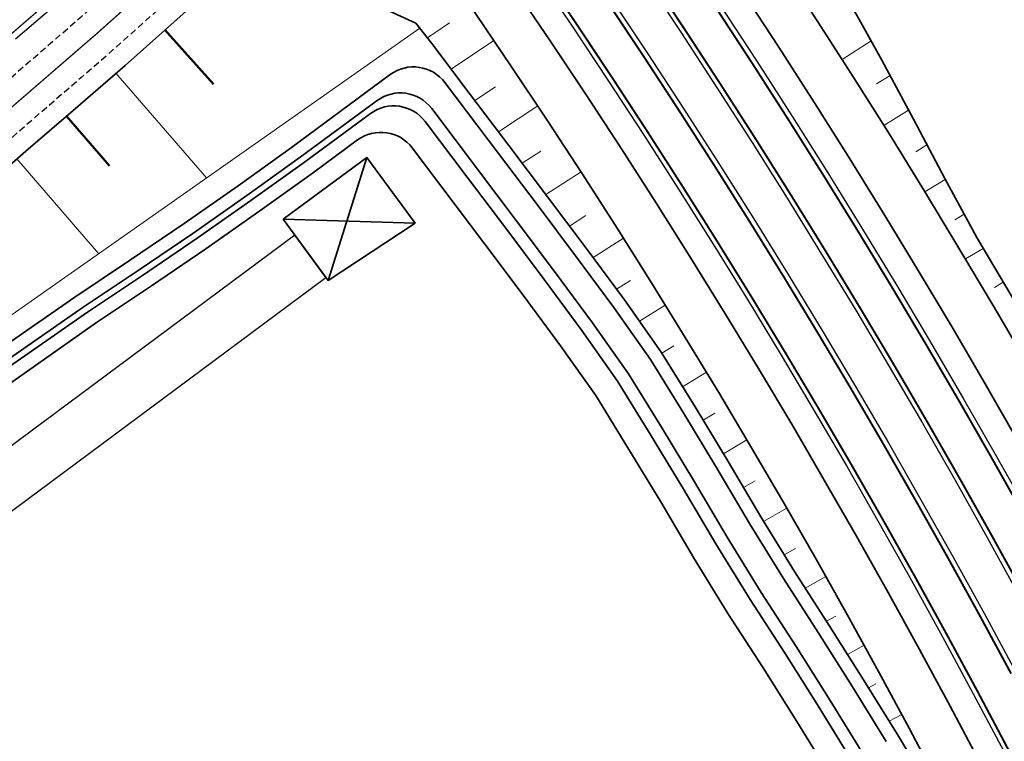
# Model space of a CAD drawing. Header units: metres. Extents: x 154839 to 161660, y 370737 to 378039.
# Tile 97 of 121: x 156334 to 156409, y 376374 to 376429. Entities that reach past the tile are written whole.
import ezdxf

# ---------------------------------------------------------------- set-up
doc = ezdxf.new("R2010")
doc.units = ezdxf.units.M
for name, pattern in [('DASHED', [0.75, 0.5, -0.25]), ('VW-1-3_STREEP', [4, 1, -3]), ('VW-3-3_STREEP', [6, 3, -3]), ('VW-FP2-1000', [3, 0.3, -2.7])]:
    doc.linetypes.add(name, pattern=pattern)
for name, color, linetype, lineweight in [('B-WE-GW-TALUDARCERING_KORT-G', 100, 'Continuous', 18), ('B-WE-GW-TALUDARCERING_LANG-G', 100, 'Continuous', 18), ('N-WE-GW-GRONDWERK-G', 100, 'Continuous', 35), ('N-WE-GW-GRONDWERK_BERM-G', 100, 'Continuous', 35), ('N-WE-GW-WATERGANG-G', 130, 'Continuous', 35), ('n-we-ri-persleiding_gemaal-g', 210, 'Continuous', 35), ('N-WE-VH-VERHARDING_HALFVERHARDING_BERM-G', 252, 'Continuous', 35), ('N-WE-VH-VERHARDING_KANTVERHARDING-G', 210, 'Continuous', 30), ('N-WE-VH-VERHARDING_KANTVERHARDING-G-toekomst', 210, 'DASHED', 30), ('N-WE-VW-MARKERING_LANGS_STREEP_13_010-g', 7, 'VW-1-3_STREEP', 35), ('N-WE-VW-MARKERING_LANGS_STREEP_30270_010-G', 7, 'VW-FP2-1000', 35), ('N-WE-VW-MARKERING_LANGS_STREEP_33_015-G', 7, 'VW-3-3_STREEP', 35), ('N-WE-VW-MARKERING_LANGS_STREEP_DOORGETROKKEN_015-G', 7, 'Continuous', 35), ('N-XX-GW-TALUDARCERING-S', 90, 'Continuous', 25), ('N-XX-GW-TALUDARCERING_KORT-G', 90, 'Continuous', 50), ('N-XX-GW-TALUDARCERING_LANG-G', 90, 'Continuous', 18), ('N-XX-VH-KANTVERHARDING-G', 3, 'Continuous', 35)]:
    doc.layers.add(name, color=color, linetype=linetype, lineweight=lineweight)

# ---------------------------------------------------------------- blocks, each defined once
blk = doc.blocks.new('*U454')
at = {"layer": 'N-XX-GW-TALUDARCERING_KORT-G'}
for p, q in [((156344.816, 376428.183), (156348.525, 376424.026)), ((156337.294, 376421.595), (156340.58, 376417.796))]:
    blk.add_line(p, q, dxfattribs=at)
at = {"layer": 'N-XX-GW-TALUDARCERING_LANG-G'}
for p, q in [((156341.076, 376424.866), (156347.979, 376416.883)), ((156333.512, 376418.324), (156339.751, 376411.111))]:
    blk.add_line(p, q, dxfattribs=at)

msp = doc.modelspace()

# ---------------------------------------------------------------- linework, layer by layer
at = {"layer": 'B-WE-GW-TALUDARCERING_KORT-G'}
for p, q in [((156364.854, 376427.568), (156366.538, 376428.721)), ((156400.166, 376424.708), (156399.132, 376424.054)), ((156368.475, 376422.784), (156370.04, 376423.832)), ((156402.982, 376419.41), (156402.121, 376418.878)), ((156372.092, 376417.997), (156373.511, 376418.926)), ((156375.702, 376413.204), (156376.951, 376414.005)), ((156405.813, 376414.12), (156405.096, 376413.686)), ((156379.285, 376408.392), (156380.352, 376409.06)), ((156408.798, 376408.916), (156408.126, 376408.519)), ((156382.753, 376403.496), (156383.67, 376404.058)), ((156385.898, 376398.387), (156386.8, 376398.926)), ((156388.982, 376393.24), (156389.873, 376393.761)), ((156392.09, 376388.108), (156392.933, 376388.589)), ((156395.316, 376383.049), (156396.024, 376383.444)), ((156398.514, 376377.973), (156399.071, 376378.276))]:
    msp.add_line(p, q, dxfattribs=at)
at = {"layer": 'B-WE-GW-TALUDARCERING_LANG-G'}
for p, q in [((156366.669, 376425.18), (156369.917, 376427.379)), ((156398.722, 376427.338), (156396.498, 376425.916)), ((156370.284, 376420.391), (156373.273, 376422.371)), ((156401.58, 376422.062), (156399.687, 376420.878)), ((156373.899, 376415.602), (156376.575, 376417.336)), ((156404.381, 376416.756), (156402.829, 376415.806)), ((156377.499, 376410.802), (156379.817, 376412.271)), ((156407.274, 376411.501), (156405.923, 376410.692)), ((156381.032, 376405.953), (156383.007, 376407.176)), ((156384.331, 376400.945), (156386.148, 376402.045)), ((156387.45, 376395.819), (156389.242, 376396.879)), ((156390.514, 376390.661), (156392.281, 376391.681)), ((156393.691, 376385.571), (156395.26, 376386.456)), ((156396.92, 376380.514), (156398.184, 376381.21)), ((156400.09, 376375.42), (156401.054, 376375.938))]:
    msp.add_line(p, q, dxfattribs=at)
at = {"layer": 'B-WE-GW-TALUDARCERING_LANG-G', "flags": 128}
msp.add_lwpolyline([(156364.266, 376428.309), (156328.155, 376402.976), (156299.461, 376385.383), (156278.666, 376368.476), (156259.486, 376352.436), (156243.507, 376340.337)], dxfattribs=at)
at = {"layer": 'N-WE-GW-GRONDWERK-G', "elevation": 0, "flags": 128}
for points in [[(156386.718, 376447.347), (156389.12, 376443.509), (156391.79, 376439.136), (156394.445, 376434.758), (156397.036, 376430.342), (156399.542, 376425.877), (156401.955, 376421.359), (156404.34, 376416.831), (156406.779, 376412.341), (156409.37, 376407.946), (156411.931, 376403.533), (156414.463, 376399.104), (156416.965, 376394.657), (156419.339, 376390.141), (156421.559, 376385.543), (156423.695, 376380.906), (156425.798, 376376.258), (156427.866, 376371.605), (156429.904, 376366.949)], [(156363.969, 376428.684), (156365.185, 376427.15), (156368.124, 376423.249), (156371.072, 376419.349), (156374.02, 376415.442), (156376.963, 376411.525), (156379.883, 376407.586), (156382.703, 376403.579), (156385.276, 376399.417), (156387.807, 376395.228), (156390.296, 376391.015), (156392.868, 376386.848), (156395.525, 376382.725), (156398.143, 376378.574), (156400.721, 376374.396), (156403.259, 376370.192), (156405.757, 376365.959), (156408.22, 376361.696)]]:
    msp.add_lwpolyline(points, dxfattribs=at)
at = {"layer": 'N-WE-GW-GRONDWERK-G', "flags": 128}
msp.add_lwpolyline([(156351.248, 376434.523), (156363.969, 376428.684)], dxfattribs=at)
at = {"layer": 'N-WE-GW-GRONDWERK_BERM-G', "elevation": 0, "flags": 128}
for points in [[(156376.012, 376455.943), (156377.422, 376454.004), (156380.38, 376449.863), (156383.304, 376445.698), (156386.193, 376441.508), (156389.047, 376437.295), (156391.866, 376433.058), (156394.649, 376428.797), (156397.397, 376424.514), (156400.109, 376420.207), (156402.785, 376415.879), (156405.425, 376411.528), (156408.029, 376407.155), (156410.596, 376402.761)], [(156359.769, 376441.893), (156360.061, 376441.491), (156362.916, 376437.495), (156365.737, 376433.476), (156368.525, 376429.433), (156371.279, 376425.367), (156373.999, 376421.279), (156376.685, 376417.167), (156379.337, 376413.034), (156381.954, 376408.879), (156384.536, 376404.702), (156387.084, 376400.503), (156389.596, 376396.284), (156392.073, 376392.043), (156394.515, 376387.782), (156396.921, 376383.501), (156399.291, 376379.201), (156401.626, 376374.88), (156403.924, 376370.54), (156406.187, 376366.18), (156408.419, 376361.796), (156410.621, 376357.39)]]:
    msp.add_lwpolyline(points, dxfattribs=at)
at = {"layer": 'N-WE-GW-WATERGANG-G', "flags": 128}
for points in [[(156329.663, 376402.042), (156337.925, 376407.776), (156342.12, 376410.57), (156346.279, 376413.404), (156350.398, 376416.285), (156354.477, 376419.213), (156362.011, 376424.765, -0.41064), (156366.184, 376424.158), (156370.275, 376418.746), (156373.221, 376414.84), (156376.162, 376410.927), (156379.072, 376407.001), (156381.868, 376403.027), (156384.423, 376398.895), (156386.949, 376394.716), (156389.44, 376390.498), (156392.022, 376386.314), (156394.682, 376382.187), (156397.295, 376378.045), (156399.867, 376373.875)], [(156398.16, 376372.833), (156395.598, 376376.986), (156392.996, 376381.112), (156390.33, 376385.247), (156387.727, 376389.464), (156385.232, 376393.69), (156382.716, 376397.852), (156380.198, 376401.925), (156377.45, 376405.83), (156374.559, 376409.731), (156371.623, 376413.637), (156368.679, 376417.54), (156365.175, 376422.176, 0.41064), (156361.002, 376422.783), (156355.131, 376418.457), (156351.052, 376415.529), (156346.933, 376412.648), (156342.774, 376409.814), (156338.58, 376407.02), (156330.317, 376401.286)], [(156330.645, 376400.908), (156338.907, 376406.642), (156343.101, 376409.436), (156347.26, 376412.27), (156351.38, 376415.151), (156355.458, 376418.079), (156360.497, 376421.792, -0.41064), (156364.67, 376421.186), (156367.881, 376416.937), (156370.824, 376413.035), (156373.758, 376409.133), (156376.64, 376405.244), (156379.363, 376401.374), (156381.863, 376397.33), (156384.373, 376393.177), (156386.871, 376388.947), (156389.484, 376384.714), (156392.152, 376380.574), (156394.749, 376376.457), (156397.307, 376372.312)], [(156331.377, 376400.061), (156339.593, 376405.848), (156343.785, 376408.645), (156347.945, 376411.479), (156352.064, 376414.36), (156356.142, 376417.287), (156359.519, 376419.776, -0.410927), (156363.694, 376419.167), (156369.226, 376411.832), (156372.155, 376407.936), (156375.018, 376404.073), (156377.693, 376400.272), (156380.157, 376396.287), (156382.656, 376392.151), (156385.159, 376387.913), (156387.793, 376383.646), (156390.466, 376379.499), (156393.052, 376375.398), (156395.599, 376371.271)]]:
    msp.add_lwpolyline(points, format="xyb", dxfattribs=at)
at = {"layer": 'n-we-ri-persleiding_gemaal-g'}
for p, q in [((156360.226, 376418.434), (156357.267, 376409.06)), ((156363.906, 376413.432), (156353.832, 376413.73))]:
    msp.add_line(p, q, dxfattribs=at)
at = {"layer": 'n-we-ri-persleiding_gemaal-g', "elevation": 0}
msp.add_lwpolyline([(156353.832, 376413.73), (156360.226, 376418.434), (156363.906, 376413.432), (156357.267, 376409.06)], close=True, dxfattribs=at)
at = {"layer": 'N-WE-VH-VERHARDING_HALFVERHARDING_BERM-G', "elevation": 0, "flags": 128}
for points in [[(156373.318, 376453.612), (156374.542, 376451.928), (156377.483, 376447.812), (156380.39, 376443.67), (156383.262, 376439.505), (156386.1, 376435.316), (156388.902, 376431.104), (156391.669, 376426.868), (156394.401, 376422.609), (156397.098, 376418.328), (156399.758, 376414.024), (156402.383, 376409.699), (156404.971, 376405.352), (156407.523, 376400.983), (156410.039, 376396.593)], [(156362.463, 376444.224), (156362.941, 376443.567), (156365.813, 376439.547), (156368.652, 376435.503), (156371.456, 376431.436), (156374.227, 376427.346), (156376.963, 376423.233), (156379.665, 376419.097), (156382.333, 376414.938), (156384.966, 376410.758), (156387.564, 376406.556), (156390.126, 376402.332), (156392.654, 376398.087), (156395.146, 376393.821), (156397.602, 376389.535), (156400.023, 376385.228), (156402.407, 376380.901), (156404.756, 376376.555), (156407.068, 376372.189), (156409.344, 376367.803)]]:
    msp.add_lwpolyline(points, dxfattribs=at)
at = {"layer": 'N-WE-VH-VERHARDING_KANTVERHARDING-G', "elevation": 0, "flags": 128}
for points in [[(156333.402, 376427.484), (156337.184, 376430.755), (156340.965, 376434.025), (156344.747, 376437.296), (156346.695, 376438.98), (156347.094, 376439.326), (156348.529, 376440.567), (156352.311, 376443.838), (156356.093, 376447.109), (156359.874, 376450.379), (156363.656, 376453.65), (156367.438, 376456.921), (156371.22, 376460.192), (156375.001, 376463.463), (156378.783, 376466.733), (156380.749, 376468.434), (156382.565, 376470.004), (156386.347, 376473.275), (156390.128, 376476.546), (156393.91, 376479.817)], [(156371.799, 376452.299), (156372.919, 376450.759), (156375.851, 376446.656), (156378.748, 376442.528), (156381.611, 376438.377), (156384.439, 376434.201), (156387.232, 376430.003), (156389.991, 376425.781), (156392.713, 376421.536), (156395.401, 376417.269), (156398.053, 376412.98), (156400.669, 376408.669), (156403.248, 376404.335), (156405.792, 376399.981), (156408.299, 376395.606), (156410.77, 376391.21)], [(156369.029, 376449.903), (156369.958, 376448.625), (156372.872, 376444.546), (156375.752, 376440.444), (156378.598, 376436.317), (156381.409, 376432.167), (156384.185, 376427.994), (156386.927, 376423.797), (156389.633, 376419.578), (156392.304, 376415.337), (156394.94, 376411.073), (156397.54, 376406.788), (156400.105, 376402.481), (156402.633, 376398.153), (156405.125, 376393.804), (156407.581, 376389.435), (156410, 376385.045)], [(156366.752, 376447.933), (156367.525, 376446.871), (156370.424, 376442.812), (156373.289, 376438.73), (156376.121, 376434.624), (156378.918, 376430.495), (156381.68, 376426.343), (156384.408, 376422.167), (156387.101, 376417.969), (156389.759, 376413.749), (156392.382, 376409.507), (156394.969, 376405.243), (156397.52, 376400.957), (156400.036, 376396.651), (156402.516, 376392.323), (156404.96, 376387.976), (156407.367, 376383.608), (156409.738, 376379.22)], [(156363.981, 376445.537), (156364.564, 376444.736), (156367.445, 376440.703), (156370.293, 376436.646), (156373.107, 376432.565), (156375.887, 376428.461), (156378.633, 376424.333), (156381.344, 376420.184), (156384.021, 376416.011), (156386.662, 376411.817), (156389.269, 376407.6), (156391.841, 376403.362), (156394.376, 376399.103), (156396.877, 376394.823), (156399.342, 376390.522), (156401.77, 376386.201), (156404.163, 376381.859), (156406.519, 376377.498), (156408.839, 376373.117), (156411.123, 376368.717)]]:
    msp.add_lwpolyline(points, dxfattribs=at)
at = {"layer": 'N-WE-VH-VERHARDING_KANTVERHARDING-G', "flags": 128}
msp.add_lwpolyline([(156233.262, 376338.23), (156237.973, 376332.783, -0.077319), (156238.468, 376332.004), (156242.049, 376323.797), (156243.649, 376320.131), (156246.961, 376321.659), (156244.972, 376325.969), (156357.104, 376409.282), (156354.723, 376412.519), (156246.225, 376331.883, -0.476133), (156241.712, 376333.034), (156241.098, 376334.366, 0.070333), (156240.643, 376335.072), (156236.384, 376340.93)], format="xyb", dxfattribs=at)
at = {"layer": 'N-WE-VH-VERHARDING_KANTVERHARDING-G-toekomst', "elevation": 0, "flags": 128}
for points in [[(156180.992, 376287.645, 0.02862), (156197.327, 376304.469, -0.036095), (156217.212, 376324.348), (156217.475, 376324.576), (156221.257, 376327.847), (156225.039, 376331.117), (156228.821, 376334.388), (156232.603, 376337.659), (156236.384, 376340.93), (156240.166, 376344.201), (156243.948, 376347.471), (156247.73, 376350.742), (156251.511, 376354.013), (156255.293, 376357.284), (156259.075, 376360.555), (156262.857, 376363.825), (156266.638, 376367.096), (156270.42, 376370.367), (156274.202, 376373.638), (156277.984, 376376.909), (156281.766, 376380.18), (156285.547, 376383.45), (156289.329, 376386.721), (156293.111, 376389.992), (156296.893, 376393.263), (156300.674, 376396.534), (156304.456, 376399.804), (156308.238, 376403.075), (156312.02, 376406.346), (156315.801, 376409.617), (156319.583, 376412.888), (156327.147, 376419.429), (156330.928, 376422.7), (156334.71, 376425.971), (156338.492, 376429.242), (156348.272, 376437.965)], [(156183.36, 376285.067, 0.02862), (156199.973, 376302.179, -0.036095), (156219.501, 376321.7), (156219.765, 376321.928), (156223.547, 376325.199), (156227.329, 376328.47), (156231.11, 376331.741), (156234.892, 376335.012), (156238.674, 376338.283), (156242.456, 376341.553), (156246.237, 376344.824), (156250.019, 376348.095), (156253.801, 376351.366), (156257.583, 376354.637), (156261.364, 376357.907), (156265.146, 376361.178), (156268.928, 376364.449), (156272.71, 376367.72), (156276.492, 376370.991), (156280.273, 376374.262), (156284.055, 376377.532), (156287.837, 376380.803), (156291.619, 376384.074), (156295.4, 376387.345), (156299.182, 376390.616), (156302.964, 376393.886), (156306.746, 376397.157), (156310.527, 376400.428), (156314.309, 376403.699), (156318.091, 376406.97), (156321.873, 376410.24), (156329.436, 376416.782), (156333.218, 376420.053), (156337, 376423.324), (156340.782, 376426.595), (156350.561, 376435.317)]]:
    msp.add_lwpolyline(points, format="xyb", dxfattribs=at)
at = {"layer": 'N-WE-VW-MARKERING_LANGS_STREEP_13_010-g', "const_width": 0.1, "elevation": 0, "flags": 128}
msp.add_lwpolyline([(156179.301, 376289.486, 0.02862), (156195.436, 376306.105, -0.036095), (156215.576, 376326.239), (156215.84, 376326.467), (156219.622, 376329.737), (156223.404, 376333.008), (156227.185, 376336.279), (156230.967, 376339.55), (156234.749, 376342.821), (156238.531, 376346.091), (156242.312, 376349.362), (156246.094, 376352.633), (156249.876, 376355.904), (156253.658, 376359.175), (156257.439, 376362.446), (156261.221, 376365.716), (156265.003, 376368.987), (156268.785, 376372.258), (156272.567, 376375.529), (156276.348, 376378.8), (156280.13, 376382.07), (156283.912, 376385.341), (156287.694, 376388.612), (156291.475, 376391.883), (156295.257, 376395.154), (156299.039, 376398.425), (156302.821, 376401.695), (156306.602, 376404.966), (156310.384, 376408.237), (156314.166, 376411.508), (156317.948, 376414.779), (156325.511, 376421.32), (156329.293, 376424.591), (156333.075, 376427.862), (156336.857, 376431.133), (156340.638, 376434.404), (156344.42, 376437.674), (156346.368, 376439.359), (156346.767, 376439.704), (156348.202, 376440.945), (156351.984, 376444.216), (156355.765, 376447.487), (156359.547, 376450.758), (156363.329, 376454.028), (156367.111, 376457.299), (156370.893, 376460.57), (156374.674, 376463.841), (156378.456, 376467.112), (156380.422, 376468.812), (156382.238, 376470.382), (156386.02, 376473.653), (156389.801, 376476.924), (156393.583, 376480.195), (156397.365, 376483.466), (156401.147, 376486.737), (156408.71, 376493.278), (156416.274, 376499.82), (156423.837, 376506.361), (156427.619, 376509.632), (156431.401, 376512.903), (156435.183, 376516.174), (156438.964, 376519.445), (156442.746, 376522.716), (156446.528, 376525.986), (156450.31, 376529.257), (156454.091, 376532.528), (156457.873, 376535.799), (156461.655, 376539.07), (156465.437, 376542.34), (156469.218, 376545.611), (156473, 376548.882), (156476.776, 376552.144), (156480.567, 376555.338), (156484.412, 376558.469), (156488.308, 376561.535), (156492.255, 376564.537), (156496.251, 376567.472), (156500.296, 376570.34), (156504.387, 376573.14), (156530.371, 376593.579), (156532.341, 376595.223)], format="xyb", dxfattribs=at)
at = {"layer": 'N-WE-VW-MARKERING_LANGS_STREEP_30270_010-G', "const_width": 0.1, "elevation": 0, "flags": 128}
msp.add_lwpolyline([(156182.176, 376286.356, 0.02862), (156198.65, 376303.324, -0.036095), (156218.357, 376323.024), (156218.62, 376323.252), (156222.402, 376326.523), (156226.184, 376329.794), (156229.966, 376333.065), (156233.747, 376336.335), (156237.529, 376339.606), (156241.311, 376342.877), (156245.093, 376346.148), (156248.874, 376349.419), (156252.656, 376352.689), (156256.438, 376355.96), (156260.22, 376359.231), (156264.001, 376362.502), (156267.783, 376365.773), (156271.565, 376369.043), (156275.347, 376372.314), (156279.129, 376375.585), (156282.91, 376378.856), (156286.692, 376382.127), (156290.474, 376385.398), (156294.256, 376388.668), (156298.037, 376391.939), (156301.819, 376395.21), (156305.601, 376398.481), (156309.383, 376401.752), (156313.164, 376405.022), (156316.946, 376408.293), (156320.728, 376411.564), (156328.291, 376418.106), (156332.073, 376421.377), (156335.855, 376424.647), (156339.637, 376427.918), (156347.489, 376434.922)], format="xyb", dxfattribs=at)
at = {"layer": 'N-WE-VW-MARKERING_LANGS_STREEP_33_015-G', "const_width": 0.15, "elevation": 0, "flags": 128}
for points in [[(156371.515, 376452.053), (156372.615, 376450.54), (156375.545, 376446.439), (156378.44, 376442.314), (156381.301, 376438.165), (156384.128, 376433.992), (156386.919, 376429.796), (156389.676, 376425.577), (156392.397, 376421.335), (156395.083, 376417.071), (156397.733, 376412.784), (156400.347, 376408.475), (156402.925, 376404.145), (156405.468, 376399.793), (156407.973, 376395.421), (156410.443, 376391.027), (156412.875, 376386.613), (156415.271, 376382.179), (156417.63, 376377.726), (156419.951, 376373.253), (156422.235, 376368.765), (156424.486, 376364.263), (156426.706, 376359.749), (156428.897, 376355.225), (156428.91, 376355.198), (156431.063, 376350.691), (156433.205, 376346.15), (156435.328, 376341.603), (156437.433, 376337.051), (156439.525, 376332.496), (156441.604, 376327.939), (156443.675, 376323.381), (156445.741, 376318.824), (156447.803, 376314.269), (156449.865, 376309.714), (156451.927, 376305.159), (156453.989, 376300.604), (156456.052, 376296.049), (156458.114, 376291.494), (156460.176, 376286.939), (156462.238, 376282.384), (156464.3, 376277.829), (156466.362, 376273.274), (156468.424, 376268.719), (156472.548, 376259.609), (156476.673, 376250.499)], [(156364.266, 376445.783), (156364.868, 376444.956), (156367.751, 376440.92), (156370.601, 376436.86), (156373.417, 376432.776), (156376.199, 376428.67), (156378.946, 376424.54), (156381.659, 376420.387), (156384.337, 376416.212), (156386.981, 376412.015), (156389.589, 376407.796), (156392.162, 376403.555), (156394.7, 376399.294), (156397.201, 376395.011), (156399.668, 376390.707), (156402.098, 376386.383), (156404.492, 376382.039), (156406.85, 376377.675), (156409.171, 376373.291), (156411.457, 376368.888), (156413.709, 376364.464), (156415.93, 376360.022), (156418.123, 376355.562), (156420.29, 376351.086), (156420.303, 376351.06), (156422.435, 376346.597), (156424.56, 376342.094), (156426.667, 376337.58), (156428.76, 376333.055), (156430.841, 376328.523), (156432.913, 376323.982), (156434.979, 376319.436), (156437.041, 376314.885), (156439.103, 376310.33), (156441.165, 376305.775), (156443.227, 376301.22), (156445.289, 376296.665), (156447.352, 376292.11), (156449.414, 376287.555), (156451.476, 376283), (156453.538, 376278.445), (156455.6, 376273.891), (156457.662, 376269.336), (156459.724, 376264.781), (156463.848, 376255.671), (156467.973, 376246.561)]]:
    msp.add_lwpolyline(points, dxfattribs=at)
at = {"layer": 'N-WE-VW-MARKERING_LANGS_STREEP_DOORGETROKKEN_015-G', "const_width": 0.15, "elevation": 0, "flags": 128}
for points in [[(156369.314, 376450.149), (156370.262, 376448.844), (156373.178, 376444.763), (156376.06, 376440.658), (156378.907, 376436.529), (156381.72, 376432.376), (156384.498, 376428.2), (156387.241, 376424.001), (156389.95, 376419.78), (156392.622, 376415.536), (156395.26, 376411.269), (156397.862, 376406.981), (156400.428, 376402.672), (156402.957, 376398.341), (156405.451, 376393.989), (156407.909, 376389.617), (156410.33, 376385.224)], [(156366.467, 376447.687), (156367.22, 376446.651), (156370.118, 376442.596), (156372.982, 376438.516), (156375.811, 376434.413), (156378.606, 376430.286), (156381.367, 376426.136), (156384.093, 376421.963), (156386.785, 376417.768), (156389.441, 376413.55), (156392.062, 376409.311), (156394.647, 376405.049), (156397.197, 376400.767), (156399.712, 376396.463), (156402.19, 376392.138), (156404.632, 376387.793), (156407.038, 376383.428), (156409.407, 376379.043)]]:
    msp.add_lwpolyline(points, dxfattribs=at)
at = {"layer": 'N-XX-VH-KANTVERHARDING-G', "elevation": 0, "flags": 128}
msp.add_lwpolyline([(156281.255, 376373.127), (156285.036, 376376.398), (156288.818, 376379.669), (156292.6, 376382.939), (156296.382, 376386.21), (156300.163, 376389.481), (156303.945, 376392.752), (156307.727, 376396.023), (156311.509, 376399.294), (156315.29, 376402.564), (156319.072, 376405.835), (156322.854, 376409.106), (156330.418, 376415.648), (156334.199, 376418.918), (156337.981, 376422.189), (156341.771, 376425.468), (156351.551, 376434.19), (156351.698, 376434.317)], dxfattribs=at)

# ---------------------------------------------------------------- block references
at = {"layer": 'N-XX-GW-TALUDARCERING-S'}
msp.add_blockref('*U454', (0, 0), dxfattribs=at)

doc.saveas('drawing.dxf')
